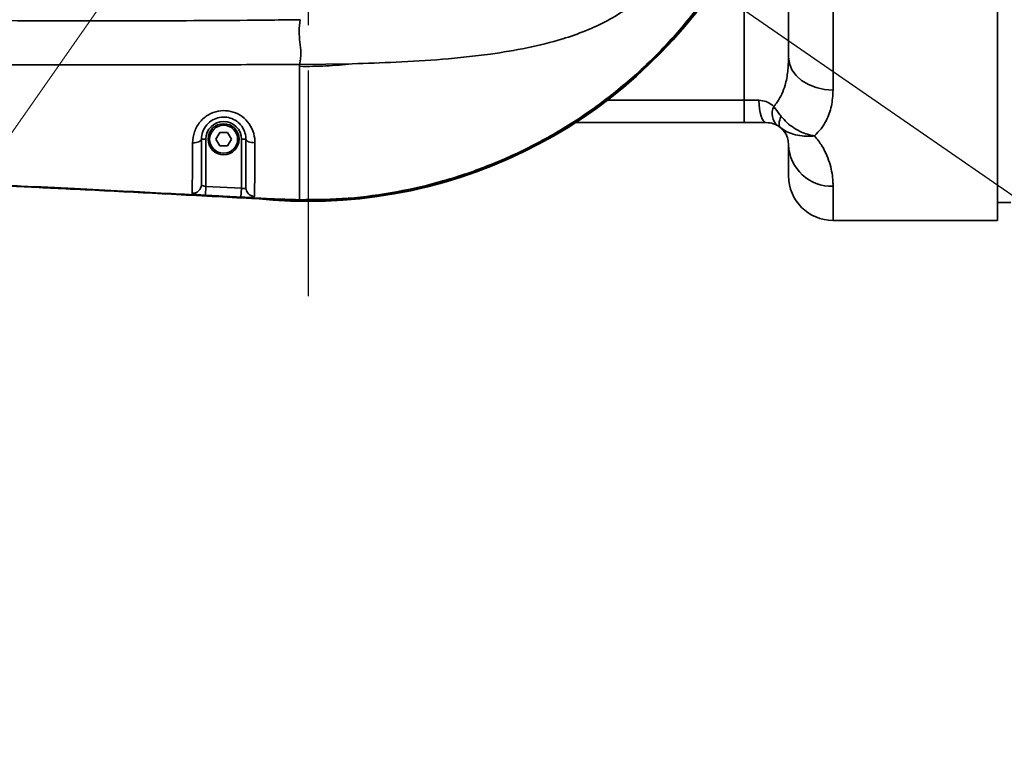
# Model space of a CAD drawing. Header units: millimetres. Extents: x -10540 to 6039, y -7467 to 6433.
# Tile 136 of 179: x -3040 to -2819, y 2427 to 2593. Entities that reach past the tile are written whole.
import ezdxf

# ---------------------------------------------------------------- set-up
doc = ezdxf.new("R2010")
doc.units = ezdxf.units.MM
doc.header["$LTSCALE"] = 8
doc.header["$PDSIZE"] = -1
doc.linetypes.add('CENTER', pattern=[10.16, 6.35, -1.27, 1.27, -1.27])
doc.layers.get('Defpoints').update_dxf_attribs({"true_color": 0x5e5e5e})
doc.layers.add('2细线层', color=4, linetype='Continuous', lineweight=13)
doc.layers.add('细实线层', color=7, linetype='Continuous')
doc.dimstyles.new('ISO-25', dxfattribs={"dimscale": 20, "dimtxt": 5, "dimasz": 6, "dimexe": 6, "dimexo": 0.625, "dimtad": 1, "dimtoh": 1, "dimdec": 0, "dimtxsty": 'Standard', "dimcen": 2.5, "dimclrd": 1, "dimclre": 1, "dimclrt": 4, "dimadec": 1, "dimazin": 2, "dimtfac": 1, "dimtdec": 0, "dimtmove": 0, "dimatfit": 0, "dimfxl": 1, "dimarcsym": 0})

# ---------------------------------------------------------------- blocks, each defined once
blk = doc.blocks.new('*D78')
at = {"layer": 'Defpoints', "color": 0, "linetype": 'ByBlock', "transparency": 16777216}
for p in [(-4976.16, 2662.54), (-2658.47, 2662.54), (-4574.67, 2472.48), (-4229.73, 2154.19), (-4257.59, 674.22)]:
    blk.add_point(p, dxfattribs=at)
at = {"layer": '细实线层', "color": 1, "linetype": 'ByBlock', "lineweight": -2, "transparency": 16777216}
blk.add_arc((-4608.18, 2662.54), 633.76, 290.86508, 349.13492, dxfattribs=at)
at = {"layer": '细实线层', "color": 1, "linetype": 'ByBlock', "transparency": 16777216}
for points in [[(-4005.7, 2544.97), (-3965.88, 2541.18), (-3974.43, 2662.54)], [(-4377.14, 2051.06), (-4387.78, 2089.62), (-4498.13, 2038.41)]]:
    blk.add_solid(points, dxfattribs=at)
at = {"layer": '细实线层', "color": 4, "linetype": 'ByBlock', "transparency": 16777216, "insert": (-4118.82, 2368.92), "char_height": 100, "attachment_point": 5, "rotation": 59.0362}
blk.add_mtext('80°', dxfattribs=at)
blk = doc.blocks.new('*D87')
at = {"layer": '2细线层', "color": 1, "linetype": 'ByBlock', "lineweight": -2, "transparency": 16777216}
for p, q in [((-4788.68, 4272.97), (-1386.54, 4272.97)), ((-1506.54, 792.54), (-1506.54, 4152.97)), ((-5173.81, 672.54), (-1386.54, 672.54))]:
    blk.add_line(p, q, dxfattribs=at)
at = {"layer": '2细线层', "color": 1, "linetype": 'ByBlock', "transparency": 16777216}
for points in [[(-1526.54, 4152.97), (-1486.54, 4152.97), (-1506.54, 4272.97)], [(-1526.54, 792.54), (-1486.54, 792.54), (-1506.54, 672.54)]]:
    blk.add_solid(points, dxfattribs=at)
at = {"layer": 'Defpoints', "color": 0, "linetype": 'ByBlock', "transparency": 16777216}
for p in [(-4801.18, 4272.97), (-1506.54, 4272.97), (-5186.31, 672.54)]:
    blk.add_point(p, dxfattribs=at)
at = {"layer": '2细线层', "color": 4, "linetype": 'ByBlock', "transparency": 16777216, "insert": (-1569.6, 2367.54), "char_height": 100, "attachment_point": 5, "rotation": 90}
blk.add_mtext('3600', dxfattribs=at)
blk = doc.blocks.new('*D93')
at = {"layer": '2细线层', "color": 1, "linetype": 'ByBlock', "lineweight": -2, "transparency": 16777216}
for p, q in [((-4801.18, 2445.04), (-4801.18, 3353.12)), ((-2975.18, 2675.04), (-2975.18, 3353.12)), ((-4681.18, 3233.12), (-3095.18, 3233.12))]:
    blk.add_line(p, q, dxfattribs=at)
at = {"layer": '2细线层', "color": 1, "linetype": 'ByBlock', "transparency": 16777216}
for points in [[(-4681.18, 3253.12), (-4681.18, 3213.12), (-4801.18, 3233.12)], [(-3095.18, 3253.12), (-3095.18, 3213.12), (-2975.18, 3233.12)]]:
    blk.add_solid(points, dxfattribs=at)
at = {"layer": 'Defpoints', "color": 0, "linetype": 'ByBlock', "transparency": 16777216}
for p in [(-2975.18, 3233.12), (-2975.18, 2662.54), (-4801.18, 2432.54)]:
    blk.add_point(p, dxfattribs=at)
at = {"layer": '2细线层', "color": 4, "linetype": 'ByBlock', "transparency": 16777216, "insert": (-3888.18, 3295.62), "char_height": 100, "attachment_point": 5}
blk.add_mtext('1826', dxfattribs=at)
blk = doc.blocks.new('*D95')
at = {"layer": '2细线层', "color": 1, "linetype": 'ByBlock', "lineweight": -2, "transparency": 16777216}
blk.add_line((-2645.97, 2662.54), (-2450.72, 2662.54), dxfattribs=at)
blk.add_arc((-2975.18, 2662.54), 404.46, 252.0622, 342.9378, dxfattribs=at)
at = {"layer": '2细线层', "color": 1, "linetype": 'ByBlock', "transparency": 16777216}
for points in [[(-2608.3, 2546.83), (-2568.74, 2540.9), (-2570.72, 2662.54)], [(-3108.66, 2259.84), (-3090.83, 2295.64), (-3207.17, 2331.23)]]:
    blk.add_solid(points, dxfattribs=at)
at = {"layer": 'Defpoints', "color": 0, "linetype": 'ByBlock', "transparency": 16777216}
for p in [(-4976.16, 2662.54), (-2975.18, 2662.54), (-2658.47, 2662.54), (-2673.04, 2393.66), (-3248.47, 2272.24)]:
    blk.add_point(p, dxfattribs=at)
at = {"layer": '2细线层', "color": 4, "linetype": 'ByBlock', "transparency": 16777216, "insert": (-2920.97, 2324.9), "char_height": 100, "attachment_point": 5, "rotation": 9.1207}
blk.add_mtext('125°', dxfattribs=at)

msp = doc.modelspace()

# ---------------------------------------------------------------- linework, layer by layer
at = {"color": 7, "linetype": 'Continuous', "lineweight": 35}
for p, q in [((-2820.18, 2776.54), (-2820.18, 2547.54)), ((-2867.18, 2584.28), (-2867.18, 2619.04)), ((-2857.18, 2614.9), (-2857.18, 2576.82)), ((-2877.18, 2574.54), (-2877.18, 2610.95)), ((-2965.28, 2582.77), (-2977.1, 2582.59)), ((-2977.1, 2582.59), (-2977.1, 2582.18)), ((-2907.93, 2574.54), (-2877.18, 2574.54)), ((-2877.18, 2574.54), (-2873.84, 2574.54)), ((-2877.18, 2569.54), (-2877.18, 2574.54)), ((-2877.18, 2569.54), (-2915.04, 2569.54)), ((-2872.18, 2569.54), (-2877.18, 2569.54)), ((-2998.18, 2565.78), (-2999.18, 2565.78)), ((-2998.18, 2565.78), (-2998.18, 2555.18)), ((-2995.91, 2565.78), (-2995.04, 2567.28)), ((-2995.04, 2564.28), (-2995.91, 2565.78)), ((-2995.04, 2567.28), (-2993.31, 2567.28)), ((-2993.31, 2567.28), (-2992.45, 2565.78)), ((-2992.45, 2565.78), (-2993.31, 2564.28)), ((-2990.18, 2565.78), (-2989.18, 2565.78)), ((-2990.18, 2554.75), (-2990.18, 2565.78)), ((-2993.31, 2564.28), (-2995.04, 2564.28)), ((-2867.18, 2557.54), (-2867.18, 2564.54)), ((-2998.28, 2553.18), (-2998.18, 2555.18)), ((-2998.18, 2555.18), (-2990.18, 2554.75)), ((-2990.28, 2552.76), (-2990.18, 2554.75)), ((-2857.18, 2555.21), (-2857.18, 2547.54)), ((-2977.11, 2552.05), (-2977.1, 2552.18)), ((-2820.18, 2551.54), (-2817.18, 2551.54)), ((-2857.18, 2547.54), (-2820.18, 2547.54)), ((-2848.23, 2547.54), (-2848.23, 2547.54)), ((-2829.12, 2547.54), (-2829.13, 2547.54))]:
    msp.add_line(p, q, dxfattribs=at)
at = {"color": 7, "linetype": 'Continuous', "lineweight": 35, "flags": 128}
for points in [[(-2867.18, 2584.28), (-2866.99, 2582.82), (-2866.42, 2581.42), (-2865.49, 2580.14), (-2864.25, 2579.01), (-2862.73, 2578.08), (-2861, 2577.39), (-2859.13, 2576.97), (-2857.18, 2576.82)], [(-2872.18, 2569.54), (-2872.5, 2569.63), (-2872.82, 2569.92), (-2873.1, 2570.38), (-2873.36, 2571), (-2873.56, 2571.76), (-2873.72, 2572.62), (-2873.81, 2573.56), (-2873.84, 2574.54)], [(-2869.03, 2568.42), (-2869.17, 2568.58), (-2869.26, 2568.79), (-2869.31, 2569.05), (-2869.31, 2569.35), (-2869.26, 2569.7), (-2869.17, 2570.08), (-2869.03, 2570.49), (-2868.84, 2570.93)], [(-2999.18, 2565.78), (-2999.22, 2565.62), (-2999.33, 2565.47), (-2999.51, 2565.33), (-2999.76, 2565.21), (-3000.06, 2565.11), (-3000.4, 2565.03), (-3000.77, 2564.98), (-3001.16, 2564.97)], [(-2989.18, 2565.78), (-2989.14, 2565.63), (-2989.02, 2565.48), (-2988.83, 2565.35), (-2988.58, 2565.23), (-2988.27, 2565.13), (-2987.92, 2565.06), (-2987.54, 2565.02), (-2987.14, 2565.01)]]:
    msp.add_lwpolyline(points, dxfattribs=at)
at = {"color": 7, "linetype": 'Continuous', "lineweight": 35}
for radius in [3.5, 3.15]:
    msp.add_circle((-2994.18, 2565.78), radius, dxfattribs=at)
for centre, radius, start, end in [((-2975.18, 2662.54), 110.75, 263.8564, 96.1436), ((-2867.26, 2571.56), 3.62, 153.3722, 228.3161), ((-2994.18, 2565.78), 4, 0, 180), ((-2857.5, 2564.88), 9.68, 182.0431, 271.9068), ((-2857.18, 2557.54), 10, 180, 270), ((-3001.17, 2555.61), 1.99, 266.7205, 359.5795), ((-2987.2, 2554.91), 1.98, 180.4751, 267.8981)]:
    msp.add_arc(centre, radius, start, end, dxfattribs=at)
for points in [[(-2864.67, 2662.54), (-2864.77, 2658.88), (-2864.98, 2651.57), (-2866.68, 2640.71), (-2869.36, 2630.06), (-2873.1, 2619.73), (-2877.84, 2609.83), (-2883.55, 2600.44), (-2890.15, 2591.67), (-2897.59, 2583.59), (-2905.8, 2576.29), (-2914.69, 2569.84), (-2924.17, 2564.3), (-2934.16, 2559.73), (-2944.55, 2556.17), (-2955.24, 2553.67), (-2966.13, 2552.17), (-2973.45, 2552.09), (-2977.11, 2552.05)], [(-2864.8, 2662.54), (-2864.91, 2658.89), (-2865.12, 2651.58), (-2866.8, 2640.73), (-2869.48, 2630.1), (-2873.22, 2619.78), (-2877.96, 2609.89), (-2883.66, 2600.52), (-2890.25, 2591.75), (-2897.69, 2583.68), (-2905.88, 2576.39), (-2914.76, 2569.95), (-2924.23, 2564.42), (-2934.21, 2559.85), (-2944.59, 2556.29), (-2955.27, 2553.8), (-2966.14, 2552.3), (-2973.45, 2552.22), (-2977.1, 2552.18)]]:
    msp.add_open_spline(points, degree=3, dxfattribs=at)
for points, knots in [([(-2965.28, 2582.77), (-2961.99, 2582.87), (-2955.22, 2583.07), (-2944.83, 2583.7), (-2935, 2584.73), (-2925.96, 2586.23), (-2918.82, 2587.99), (-2912.8, 2590.08), (-2907.92, 2592.32), (-2903.79, 2594.87), (-2900.47, 2597.62), (-2898.46, 2599.76), (-2897.48, 2601.05), (-2897.27, 2601.34)], [0, 0, 0, 0, 0.135771, 0.279565, 0.429325, 0.543654, 0.657888, 0.733197, 0.807295, 0.879813, 0.93302, 0.985074, 1, 1, 1, 1]), ([(-3416.18, 2592.54), (-3400.76, 2592.54), (-3348.55, 2592.54), (-3287.14, 2592.54), (-3231.96, 2592.54), (-3195.16, 2592.54), (-3149.16, 2592.53), (-3093.97, 2592.56), (-3038.78, 2592.44), (-2999.78, 2592.37), (-2979.17, 2592.64), (-2976.95, 2592.67)], [0, 0, 0, 0, 0.105315, 0.356592, 0.419412, 0.482231, 0.607896, 0.733561, 0.859199, 0.984833, 1, 1, 1, 1]), ([(-2976.95, 2592.67), (-2977.08, 2591.78), (-2977.32, 2590.06), (-2977.02, 2587.63), (-2976.73, 2585.2), (-2976.97, 2583.48), (-2977.1, 2582.59)], [0, 0, 0, 0, 0.257881, 0.499997, 0.742116, 1, 1, 1, 1]), ([(-2870.49, 2573.18), (-2870.23, 2573.48), (-2869.52, 2574.34), (-2868.65, 2575.93), (-2867.81, 2578.24), (-2867.27, 2581.03), (-2867.21, 2583.19), (-2867.18, 2584.28)], [0, 0, 0, 0, 0.099549, 0.280616, 0.46558, 0.730571, 1, 1, 1, 1]), ([(-3417.06, 2582.54), (-3409.47, 2582.54), (-3371.54, 2582.54), (-3308.01, 2582.54), (-3226.49, 2582.54), (-3149.73, 2582.54), (-3085.75, 2582.53), (-3034.56, 2582.55), (-3002.61, 2582.51), (-2983.46, 2582.57), (-2977.1, 2582.59)], [0, 0, 0, 0, 0.051733, 0.258666, 0.433137, 0.607604, 0.782103, 0.869364, 0.956624, 1, 1, 1, 1]), ([(-2977.1, 2582.18), (-2975.12, 2582.17), (-2971.17, 2582.15), (-2967.24, 2582.57), (-2965.28, 2582.77)], [0, 0, 0, 0, 0.499999, 1, 1, 1, 1]), ([(-2977.1, 2582.18), (-2977.1, 2580.01), (-2977.1, 2575.66), (-2977.1, 2569.25), (-2977.1, 2563.52), (-2977.1, 2559.34), (-2977.1, 2556.67), (-2977.1, 2554.9), (-2977.1, 2553.5), (-2977.1, 2552.62), (-2977.1, 2552.25), (-2977.1, 2552.2), (-2977.1, 2552.18)], [0, 0, 0, 0, 0.166769, 0.33352, 0.50021, 0.62517, 0.687675, 0.750143, 0.812573, 0.874997, 0.937471, 1, 1, 1, 1]), ([(-2857.18, 2576.82), (-2857.24, 2575.62), (-2857.38, 2573.19), (-2858.43, 2570.34), (-2859.79, 2568.12), (-2860.81, 2567.07), (-2861.32, 2566.54)], [0, 0, 0, 0, 0.312768, 0.633012, 0.815293, 1, 1, 1, 1]), ([(-2873.84, 2574.54), (-2873.29, 2574.48), (-2872.55, 2574.4), (-2871.42, 2573.9), (-2870.89, 2573.49), (-2870.49, 2573.18)], [0, 0, 0, 0, 0.423747, 0.572292, 1, 1, 1, 1]), ([(-3001.16, 2564.97), (-3001.07, 2565.81), (-3000.91, 2567.48), (-2999.62, 2569.74), (-2997.71, 2571.37), (-2995.45, 2572.22), (-2993.12, 2572.27), (-2990.92, 2571.56), (-2989.06, 2570.18), (-2987.72, 2568.23), (-2987.19, 2566.4), (-2987.15, 2565.31), (-2987.14, 2565.01)], [0, 0, 0, 0, 0.118198, 0.234999, 0.343491, 0.44517, 0.543567, 0.641643, 0.741854, 0.846329, 0.956924, 1, 1, 1, 1]), ([(-2870.49, 2573.18), (-2870.05, 2572.55), (-2869.54, 2571.81), (-2868.94, 2571.05), (-2868.84, 2570.93)], [0, 0, 0, 0, 0.840178, 1, 1, 1, 1]), ([(-2989.18, 2565.78), (-2989.19, 2565.99), (-2989.21, 2566.74), (-2989.6, 2568), (-2990.55, 2569.35), (-2991.88, 2570.32), (-2993.45, 2570.82), (-2995.12, 2570.79), (-2996.73, 2570.2), (-2998.09, 2569.05), (-2999.01, 2567.49), (-2999.12, 2566.36), (-2999.18, 2565.78)], [0, 0, 0, 0, 0.043713, 0.155648, 0.26076, 0.360886, 0.458264, 0.55556, 0.656038, 0.763663, 0.880499, 1, 1, 1, 1]), ([(-2868.84, 2570.93), (-2868.42, 2570.44), (-2867.58, 2569.48), (-2865.97, 2568.26), (-2864.25, 2567.34), (-2862.66, 2566.8), (-2861.72, 2566.6), (-2861.33, 2566.54), (-2861.32, 2566.54)], [0, 0, 0, 0, 0.215996, 0.432046, 0.673483, 0.862433, 0.997639, 1, 1, 1, 1]), ([(-2869.66, 2568.86), (-2869.95, 2569.02), (-2870.61, 2569.37), (-2871.62, 2569.48), (-2872.18, 2569.54)], [0, 0, 0, 0, 0.444165, 1, 1, 1, 1]), ([(-2869.03, 2568.42), (-2869.06, 2568.45), (-2869.3, 2568.64), (-2869.5, 2568.76), (-2869.66, 2568.86)], [0, 0, 0, 0, 0.133329, 1, 1, 1, 1]), ([(-2869.03, 2568.42), (-2868.6, 2568.12), (-2867.74, 2567.51), (-2866.08, 2566.87), (-2864.32, 2566.52), (-2862.69, 2566.44), (-2861.73, 2566.5), (-2861.33, 2566.54), (-2861.32, 2566.54)], [0, 0, 0, 0, 0.215853, 0.431773, 0.673725, 0.862349, 0.997639, 1, 1, 1, 1]), ([(-2867.18, 2564.54), (-2867.21, 2564.93), (-2867.27, 2565.71), (-2867.68, 2567.06), (-2868.66, 2568.04), (-2869.03, 2568.42)], [0, 0, 0, 0, 0.379872, 0.761369, 1, 1, 1, 1]), ([(-2999.18, 2565.78), (-2999.18, 2565.27), (-2999.18, 2563.8), (-2999.18, 2561.47), (-2999.18, 2559.3), (-2999.18, 2557.73), (-2999.18, 2556.71), (-2999.18, 2555.97), (-2999.18, 2555.72), (-2999.18, 2555.6)], [0, 0, 0, 0, 0.110896, 0.314584, 0.521923, 0.640121, 0.761173, 0.878808, 1, 1, 1, 1]), ([(-2989.18, 2554.89), (-2989.18, 2555.12), (-2989.18, 2555.49), (-2989.18, 2556.61), (-2989.18, 2558.3), (-2989.18, 2561.05), (-2989.18, 2563.86), (-2989.18, 2565.47), (-2989.18, 2565.78)], [0, 0, 0, 0, 0.173281, 0.285946, 0.398791, 0.665539, 0.933967, 1, 1, 1, 1]), ([(-2861.32, 2566.54), (-2860.74, 2565.79), (-2859.58, 2564.3), (-2858.52, 2562.12), (-2857.79, 2560.03), (-2857.37, 2558.06), (-2857.2, 2556.46), (-2857.18, 2555.55), (-2857.18, 2555.21)], [0, 0, 0, 0, 0.176811, 0.352018, 0.527354, 0.707665, 0.888021, 1, 1, 1, 1]), ([(-3001.28, 2553.63), (-3001.28, 2553.78), (-3001.27, 2554.07), (-3001.25, 2554.93), (-3001.23, 2556.14), (-3001.2, 2557.9), (-3001.18, 2560.31), (-3001.16, 2562.84), (-3001.16, 2564.42), (-3001.16, 2564.97)], [0, 0, 0, 0, 0.125004, 0.249834, 0.374102, 0.498535, 0.697202, 0.89641, 1, 1, 1, 1]), ([(-2987.14, 2565.01), (-2987.15, 2563.48), (-2987.15, 2561.16), (-2987.18, 2558.31), (-2987.2, 2556.46), (-2987.22, 2554.97), (-2987.25, 2553.65), (-2987.26, 2553.2), (-2987.27, 2552.93)], [0, 0, 0, 0, 0.284625, 0.431611, 0.578354, 0.695728, 0.81625, 1, 1, 1, 1]), ([(-2977.1, 2552.18), (-2978.37, 2552.21), (-2981.27, 2552.29), (-2986.16, 2552.52), (-2992.14, 2552.82), (-2999.22, 2553.2), (-3007.56, 2553.64), (-3017.17, 2554.15), (-3028.07, 2554.7), (-3040.07, 2555.28), (-3053.13, 2555.88), (-3067.19, 2556.49), (-3082.19, 2557.09), (-3098.05, 2557.68), (-3116.23, 2558.29), (-3136.77, 2558.92), (-3159.66, 2559.53), (-3183.36, 2560.06), (-3207.71, 2560.5), (-3234.32, 2560.87), (-3263.05, 2561.13), (-3293.73, 2561.24), (-3324.34, 2561.18), (-3354.64, 2560.93), (-3384.42, 2560.49), (-3413.47, 2559.86), (-3440.86, 2559.08), (-3466.52, 2558.14), (-3490.39, 2557.09), (-3513.18, 2555.9), (-3534.82, 2554.57), (-3555.28, 2553.13), (-3568.51, 2552.03), (-3574.92, 2551.49)], [0, 0, 0, 0, 0.006355, 0.014526, 0.02454, 0.036402, 0.050099, 0.06642, 0.084673, 0.104786, 0.126674, 0.150238, 0.175368, 0.201946, 0.229849, 0.266602, 0.304974, 0.344691, 0.38548, 0.427067, 0.478164, 0.529583, 0.580888, 0.631672, 0.681563, 0.730224, 0.777356, 0.819001, 0.858981, 0.897161, 0.933437, 0.967732, 1, 1, 1, 1]), ([(-2977.11, 2552.05), (-2979.99, 2552.15), (-2985.77, 2552.34), (-2994.65, 2552.83), (-3003.49, 2553.29), (-3012.33, 2553.76), (-3020.98, 2554.21), (-3031.33, 2554.73), (-3043.31, 2555.3), (-3056.91, 2555.92), (-3078.24, 2556.82), (-3107.39, 2557.9), (-3143.01, 2558.99), (-3177.33, 2559.82), (-3210.26, 2560.42), (-3243.16, 2560.84), (-3274.42, 2561.06), (-3304.03, 2561.1), (-3332.05, 2560.99), (-3360.18, 2560.73), (-3388.16, 2560.29), (-3416.05, 2559.67), (-3441.75, 2558.91), (-3465.63, 2558.04), (-3487.68, 2557.09), (-3510.03, 2555.95), (-3532.25, 2554.61), (-3553.93, 2553.11), (-3568.03, 2551.94), (-3574.91, 2551.36)], [0, 0, 0, 0, 0.014483, 0.029002, 0.044571, 0.058866, 0.073438, 0.087989, 0.110818, 0.133617, 0.156262, 0.217864, 0.279909, 0.334981, 0.390032, 0.445044, 0.5, 0.546787, 0.593548, 0.640509, 0.68787, 0.73389, 0.780388, 0.816785, 0.853763, 0.891038, 0.929048, 0.965367, 1, 1, 1, 1]), ([(-2999.18, 2555.6), (-2999.17, 2555.55), (-2999.15, 2555.45), (-2998.97, 2555.35), (-2998.72, 2555.28), (-2998.44, 2555.22), (-2998.25, 2555.19), (-2998.18, 2555.18)], [0, 0, 0, 0, 0.223966, 0.440307, 0.652767, 0.86376, 1, 1, 1, 1]), ([(-2990.18, 2554.75), (-2990.07, 2554.74), (-2989.84, 2554.71), (-2989.54, 2554.68), (-2989.31, 2554.7), (-2989.19, 2554.77), (-2989.18, 2554.86), (-2989.18, 2554.89)], [0, 0, 0, 0, 0.211198, 0.421201, 0.630475, 0.843448, 1, 1, 1, 1]), ([(-2998.28, 2553.18), (-2998.5, 2553.19), (-2999.06, 2553.22), (-2999.91, 2553.28), (-3000.68, 2553.36), (-3001.19, 2553.46), (-3001.25, 2553.57), (-3001.28, 2553.63)], [0, 0, 0, 0, 0.13304, 0.339504, 0.550406, 0.770164, 1, 1, 1, 1]), ([(-2990.28, 2552.76), (-2991.61, 2552.83), (-2994.28, 2552.97), (-2996.95, 2553.11), (-2998.28, 2553.18)], [0, 0, 0, 0, 0.499057, 1, 1, 1, 1]), ([(-2987.27, 2552.93), (-2987.29, 2552.89), (-2987.32, 2552.78), (-2987.68, 2552.71), (-2988.36, 2552.69), (-2989.26, 2552.71), (-2989.94, 2552.74), (-2990.28, 2552.76)], [0, 0, 0, 0, 0.158822, 0.379421, 0.591069, 0.796782, 1, 1, 1, 1])]:
    msp.add_open_spline(points, degree=3, knots=knots, dxfattribs=at)
at = {"layer": '2细线层', "color": 4, "linetype": 'ByBlock'}
msp.add_line((-2975.18, 2662.54), (-3248.47, 2272.24), dxfattribs=at)
msp.add_arc((-4801.18, 1272.54), 3000.43, 10, 150, dxfattribs=at)
at = {"layer": '细实线层', "color": 4, "linetype": 'CENTER'}
msp.add_line((-2975.18, 2662.54), (-2975.18, 2522.14), dxfattribs=at)
at = {"layer": '细实线层', "color": 1}
msp.add_line((-2557.97, 2374.22), (-2975.18, 2662.54), dxfattribs=at)

# ---------------------------------------------------------------- dimensions: what is measured, and where the dimension line sits
at = {"layer": '2细线层', "color": 4, "linetype": 'ByBlock'}
dim = msp.add_linear_dim(base=(-1506.54, 4272.97), p1=(-5186.31, 672.54), p2=(-4801.18, 4272.97), angle=90, dimstyle='ISO-25', dxfattribs=at)
dim.commit()
dim.dimension.update_dxf_attribs({"geometry": '*D87', "text_midpoint": (-1506.54, 2367.54), "dimtype": 160})
dim = msp.add_linear_dim(base=(-2975.18, 3233.12), p1=(-4801.18, 2432.54), p2=(-2975.18, 2662.54), dimstyle='ISO-25', dxfattribs=at)
dim.commit()
dim.dimension.update_dxf_attribs({"geometry": '*D93', "text_midpoint": (-3888.18, 3295.62)})
dim = msp.add_angular_dim_2l(base=(-2673.04, 2393.66), line1=((-2658.47, 2662.54), (-4976.16, 2662.54)), line2=((-2975.18, 2662.54), (-3248.47, 2272.24)), dimstyle='ISO-25', dxfattribs=at)
dim.commit()
dim.dimension.update_dxf_attribs({"geometry": '*D95', "text_midpoint": (-2911.06, 2263.19), "dimtype": 162})
at = {"layer": '细实线层', "color": 4, "linetype": 'ByBlock'}
dim = msp.add_angular_dim_2l(base=(-4229.73, 2154.19), line1=((-4574.67, 2472.48), (-4257.59, 674.22)), line2=((-2658.47, 2662.54), (-4976.16, 2662.54)), dimstyle='ISO-25', dxfattribs=at)
dim.commit()
dim.dimension.update_dxf_attribs({"geometry": '*D78', "text_midpoint": (-4064.74, 2336.47), "dimtype": 162})

doc.saveas('drawing.dxf')
